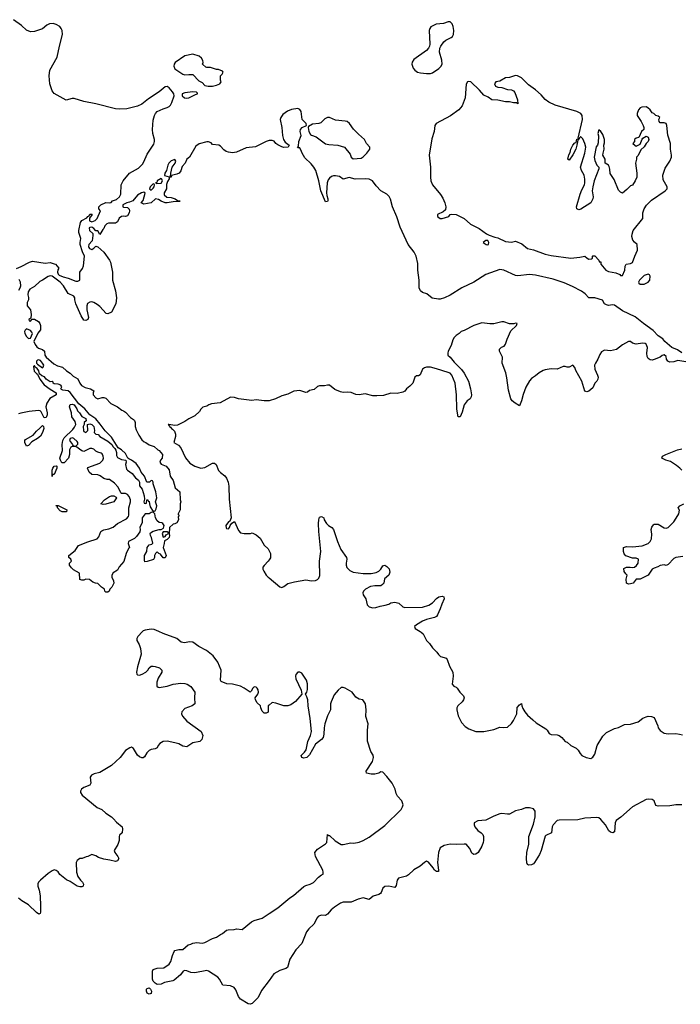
# Model space of a CAD drawing. Header units: inches. Extents: x 2528705 to 2676837, y 911742 to 1023252.
# Tile 46 of 143: x 2567481 to 2574154, y 946237 to 956179. Entities that reach past the tile are written whole.
import ezdxf

# ---------------------------------------------------------------- set-up
doc = ezdxf.new("R2010")
doc.units = ezdxf.units.IN
doc.header["$MEASUREMENT"] = 0
for name, color, linetype in [('C5964', 7, 'Continuous'), ('C5965', 7, 'Continuous'), ('C5974', 7, 'Continuous'), ('C5975', 7, 'Continuous')]:
    doc.layers.add(name, color=color, linetype=linetype)

msp = doc.modelspace()

# ---------------------------------------------------------------- linework, layer by layer
at = {"layer": 'C5964', "color": 5, "elevation": 40}
for points in [[(2568723.3, 950000), (2568675.6, 949950), (2568664.5, 949930), (2568664.9, 949910), (2568688.4, 949868.4), (2568702.7, 949830), (2568708.8, 949771.2), (2568670, 949645.2), (2568660.7, 949590), (2568663.7, 949570), (2568670, 949562.4), (2568690, 949561.1), (2568719.3, 949570), (2568755.6, 949590), (2568775.1, 949610), (2568790, 949634), (2568809.6, 949650.4), (2568830, 949652.7), (2568850, 949648.4), (2568893.4, 949633.4), (2568916.3, 949610), (2568915.5, 949590), (2568881.3, 949530), (2568867, 949490), (2568867.7, 949450), (2568879.8, 949439.8), (2568890, 949436.3), (2568910, 949438.4), (2568969.7, 949450.3), (2569030, 949470.4), (2569110, 949479.1), (2569150, 949477.3), (2569172, 949470), (2569210, 949444.7), (2569250.7, 949390), (2569247.3, 949330), (2569250.5, 949269.5), (2569222, 949250), (2569150, 949225.2), (2569118.8, 949190), (2569114.8, 949170), (2569124.7, 949144.7), (2569170, 949097.3), (2569316, 948990), (2569331, 948950), (2569321, 948910), (2569302, 948890), (2569230, 948876), (2569170, 948837.2), (2569130, 948843.7), (2569088.1, 948868.1), (2569050, 948878.7), (2568970, 948893.6), (2568930, 948889.6), (2568898, 948870), (2568881.6, 948850), (2568870, 948825.2), (2568850, 948815.1), (2568810, 948809.6), (2568790, 948799.5), (2568764.9, 948775.1), (2568742.8, 948737.2), (2568730, 948726), (2568715.9, 948724.1), (2568690, 948735.1), (2568670, 948752.3), (2568630, 948820.9), (2568610, 948831.8), (2568592.8, 948827.2), (2568550, 948799), (2568497.3, 948730), (2568410.2, 948649.8), (2568290, 948577), (2568234.6, 948565.4), (2568206.8, 948550), (2568194, 948530), (2568201, 948470), (2568191.3, 948450), (2568130, 948425.2), (2568106.8, 948410), (2568096, 948390), (2568096.9, 948376.9), (2568111.3, 948350), (2568263.4, 948223.4), (2568310, 948204), (2568350, 948166.8), (2568408.4, 948128.4), (2568430.4, 948110.4), (2568457.5, 948077.5), (2568516, 948030), (2568521, 948010), (2568516, 947970), (2568490, 947946), (2568484.7, 947930), (2568484.7, 947890), (2568471.3, 947850), (2568436, 947790), (2568441, 947770), (2568472, 947730), (2568482, 947710), (2568470, 947686), (2568450, 947678), (2568392.9, 947692.9), (2568330, 947701.2), (2568278, 947718), (2568250, 947735.3), (2568210, 947748), (2568170, 947728), (2568152.7, 947727.3), (2568111.1, 947708.9), (2568090, 947708), (2568062, 947690), (2568051.6, 947668.4), (2568054, 947570), (2568070, 947526), (2568094.8, 947490), (2568116, 947470), (2568126, 947450), (2568122, 947430), (2568110, 947424), (2568090, 947422.7), (2568062, 947430), (2567990, 947478.4), (2567954.2, 947494.2), (2567887.8, 947547.8), (2567870, 947574), (2567850, 947589), (2567830, 947593.2), (2567810, 947585.2), (2567770, 947558), (2567692.4, 947490), (2567670.4, 947470), (2567665.1, 947454.9), (2567666, 947430), (2567678.5, 947390), (2567687.3, 947332.7), (2567691.9, 947228.1), (2567692.5, 947167.5), (2567686.8, 947153.2), (2567673.4, 947146.6), (2567650, 947162.7), (2567570, 947242.9), (2567502.7, 947282.7), (2567470, 947309.2)], [(2570000, 949258.3), (2569990.8, 949250), (2569992.3, 949187.7), (2569970, 949175.1), (2569950, 949177), (2569930, 949195.3), (2569917.2, 949230), (2569915.3, 949250), (2569880.1, 949280.1), (2569863.7, 949310), (2569861.2, 949330), (2569886, 949370), (2569893.3, 949390), (2569891.7, 949411.7), (2569881.2, 949430), (2569870, 949439.3), (2569850, 949442.7), (2569834.8, 949430), (2569820.7, 949399.3), (2569810, 949389.2), (2569749, 949430), (2569710, 949449.2), (2569630, 949469.2), (2569572.9, 949472.9), (2569516.4, 949496.4), (2569508, 949510), (2569517.2, 949610), (2569482.6, 949690), (2569435.5, 949755.5), (2569368.6, 949808.6), (2569290, 949851.1), (2569230, 949894.8), (2569197.6, 949897.6), (2569147.3, 949887.3), (2569112.1, 949892.1), (2569070, 949931.6), (2568930, 949980.7), (2568887.6, 950000)], [(2570000, 946477.3), (2569923.8, 946376.2), (2569890, 946305.1), (2569830, 946245.1), (2569810, 946237), (2569790, 946242.4), (2569710, 946289.8), (2569690, 946314.5), (2569663.7, 946383.7), (2569646.3, 946406.3), (2569610, 946423.9), (2569531.6, 946431.6), (2569499.6, 946490), (2569482, 946510), (2569390, 946572.3), (2569370, 946578), (2569250, 946556.2), (2569210, 946559.5), (2569170, 946575.1), (2569150, 946578), (2569131.3, 946570), (2569106.4, 946533.6), (2569040.7, 946479.3), (2569027.1, 946472.9), (2568944, 946456), (2568910, 946442), (2568870, 946438), (2568849.1, 946449.1), (2568829, 946469), (2568822, 946490), (2568822, 946570), (2568828.7, 946590), (2568870, 946602), (2568936.4, 946603.6), (2568990, 946641), (2569009.2, 946670), (2569025.2, 946730), (2569041.2, 946770), (2569050, 946781), (2569090, 946791), (2569130, 946792), (2569184.1, 946835.9), (2569210, 946842.8), (2569230, 946854), (2569270, 946860.7), (2569325.6, 946854.4), (2569350, 946860.7), (2569430, 946900.7), (2569470, 946914.8), (2569510, 946942.8), (2569529.4, 946950.6), (2569570, 946984.7), (2569586, 946990), (2569648.4, 946991.6), (2569670, 946998), (2569730, 946992), (2569822, 947070), (2569850, 947084), (2569930, 947107.3), (2570000, 947152.5)]]:
    msp.add_lwpolyline(points, dxfattribs=at)
msp.add_lwpolyline([(2568790, 946338), (2568770, 946348), (2568762, 946370), (2568762, 946390), (2568770, 946398), (2568790, 946402), (2568802, 946390), (2568812, 946370), (2568810, 946346)], close=True, dxfattribs=at)
at = {"layer": 'C5965', "color": 5}
for points, elevation in [([(2567450, 953666), (2567495.1, 953684.9), (2567579, 953730), (2567610, 953739.3), (2567739.8, 953719.8), (2567790, 953726), (2567830, 953714.8), (2567842, 953710), (2567878, 953670), (2567866.8, 953653.2), (2567862, 953630), (2567870.5, 953610), (2567880.5, 953600.5), (2567921.8, 953581.8), (2567970.2, 953570.2), (2568050, 953539.3), (2568070, 953537.3), (2568089, 953550), (2568089.4, 953630), (2568114, 953666), (2568125.8, 953694.2), (2568135.3, 953790), (2568114.6, 953834.6), (2568093, 953910), (2568091.3, 953930), (2568098.3, 953970), (2568078, 954030), (2568078.2, 954050), (2568094.8, 954130), (2568110, 954151.1), (2568160.7, 954179.3), (2568170, 954192.7), (2568182, 954198), (2568190, 954215.5), (2568210, 954216), (2568213.4, 954210), (2568186.8, 954173.2), (2568186.6, 954146.6), (2568210, 954136.3), (2568244, 954150), (2568262.7, 954170), (2568298, 954250), (2568282, 954270), (2568279, 954290), (2568299.3, 954310), (2568350, 954333.8), (2568389.5, 954330.5), (2568406, 954334), (2568419, 954350), (2568458, 954362), (2568489.7, 954390.3), (2568502.5, 954417.5), (2568506.2, 954510), (2568527.1, 954550), (2568591.5, 954630), (2568680, 954680), (2568720.2, 954719.8), (2568735.8, 954744.2), (2568770, 954821.1), (2568836.8, 954923.2), (2568843.8, 954950), (2568842.5, 954970), (2568825, 955030), (2568823.7, 955070), (2568830, 955164.7), (2568843.7, 955210), (2568852.3, 955230), (2568870, 955252.9), (2568930, 955279.5), (2568970, 955290.4), (2568990, 955300.5), (2569005.3, 955314.7), (2569019.1, 955340.9), (2569041.2, 955410), (2569039, 955430), (2569026, 955450), (2568990, 955491.5), (2568970, 955504.2), (2568950, 955501.3), (2568890.2, 955449.8), (2568780.7, 955379.3), (2568713.9, 955326.1), (2568670, 955304.1), (2568562, 955278), (2568490, 955274.4), (2568450, 955278.2), (2568250, 955328.3), (2568130, 955352.5), (2568030, 955381.2), (2568010, 955382.2), (2567950, 955364.7), (2567830, 955434.5), (2567810, 955459.3), (2567784.8, 955530), (2567778.3, 955610), (2567785.1, 955670), (2567860, 955800), (2567882.2, 955910), (2567913.3, 956030), (2567911.1, 956068.9), (2567901.4, 956090), (2567885.7, 956110), (2567851.1, 956131.1), (2567819, 956139), (2567783.5, 956136.5), (2567755.4, 956124.6), (2567710, 956086.3), (2567630, 956058.8), (2567590, 956055.1), (2567550, 956073.8), (2567499.5, 956119.5), (2567418.5, 956178.5)], 20), ([(2570000, 954957.2), (2569970, 954949.6), (2569864.5, 954895.5), (2569770, 954885.4), (2569670, 954840.6), (2569630, 954834.8), (2569590, 954839.3), (2569567.5, 954847.5), (2569543.9, 954863.9), (2569510, 954902.4), (2569492.9, 954912.9), (2569430, 954918), (2569414.6, 954934.6), (2569390, 954944.7), (2569370, 954944.8), (2569294.2, 954925.8), (2569259.4, 954900.6), (2569195.6, 954790), (2569170.2, 954769.8), (2569151.5, 954730), (2569124, 954696), (2569110, 954653.2), (2569092.4, 954630), (2569070, 954619.3), (2569014, 954606), (2569012, 954590), (2568991.3, 954588.7), (2568991.3, 954571.3), (2568974.7, 954545.3), (2568965.5, 954514.5), (2568965.5, 954470), (2568939.3, 954430), (2568940.5, 954410), (2568966.7, 954386.7), (2569010, 954381.7), (2569050.8, 954370), (2569074.4, 954354.4), (2569102, 954350), (2569096.9, 954343.1), (2569030, 954341.1), (2568970, 954329), (2568950, 954329.8), (2568910, 954345.8), (2568883.5, 954363.5), (2568851.8, 954368.2), (2568808.2, 954330), (2568734.8, 954314.8), (2568709, 954330), (2568730, 954351.3), (2568748.4, 954428.4), (2568735.5, 954435.5), (2568710, 954432), (2568670, 954405.2), (2568624.7, 954350), (2568590, 954335.1), (2568562, 954330), (2568524.7, 954310), (2568522, 954290), (2568530, 954284.7), (2568570, 954282.8), (2568585.8, 954265.8), (2568590.2, 954250.2), (2568587, 954230), (2568570, 954196.9), (2568550, 954192), (2568530, 954196), (2568508.2, 954191.8), (2568485.3, 954174.7), (2568470, 954139), (2568450, 954124.2), (2568376.9, 954123.1), (2568362, 954118), (2568342, 954098), (2568330.6, 954070), (2568319.8, 954060.2), (2568290, 954008), (2568270, 954046), (2568250, 954046), (2568229, 954070), (2568210, 954082.7), (2568190, 954081.2), (2568184.7, 954075.3), (2568186, 954050), (2568218.8, 954018.8), (2568221, 954001), (2568213.4, 953946.6), (2568178.8, 953910), (2568174.8, 953890), (2568179.8, 953879.8), (2568188, 953868), (2568210, 953859.1), (2568229, 953870), (2568249.2, 953890.8), (2568270, 953884.9), (2568330.4, 953830), (2568390, 953750.4), (2568398.9, 953730), (2568418.7, 953630), (2568417.6, 953550), (2568450, 953441), (2568459.7, 953370), (2568451.7, 953310), (2568410, 953225.1), (2568370, 953208), (2568353.2, 953213.2), (2568290, 953282), (2568263.1, 953303.1), (2568230, 953322), (2568210, 953328.7), (2568190, 953328), (2568166.4, 953313.6), (2568161, 953290), (2568161, 953250), (2568174.8, 953170), (2568170.8, 953150), (2568150, 953142.7), (2568130, 953145.2), (2568102.7, 953190), (2568049, 953310), (2568038, 953350), (2568038, 953370), (2568028.4, 953388.4), (2567970, 953415.3), (2567922.7, 953490), (2567889.7, 953529.7), (2567809.6, 953589.6), (2567790, 953591.8), (2567770, 953586.6), (2567710, 953548.4), (2567683.4, 953536.6), (2567630, 953483), (2567583.2, 953456.8), (2567567.7, 953430), (2567562, 953402), (2567570, 953372), (2567570.3, 953350), (2567557.6, 953322.4), (2567557.1, 953290), (2567590, 953250.6), (2567597.5, 953202.5), (2567594, 953166), (2567574, 953150), (2567578, 953138), (2567590, 953134), (2567606, 953154), (2567630, 953153.4), (2567670, 953130.3), (2567684.9, 953110), (2567692.1, 953090), (2567690, 953046.6), (2567665.3, 953014.7), (2567624.7, 952930), (2567637.3, 952897.3), (2567654, 952874), (2567670, 952861), (2567710.8, 952850), (2567730.6, 952830), (2567736.3, 952790), (2567747.3, 952770), (2567824.8, 952704.8), (2567863.9, 952683.9), (2567913.4, 952670), (2567954.6, 952634.6), (2567991.8, 952610), (2568020.7, 952580.7), (2568070, 952551.6), (2568088.2, 952508.2), (2568105.6, 952485.6), (2568144.3, 952464.3), (2568196, 952450), (2568230.8, 952430), (2568224.7, 952410), (2568224.7, 952390), (2568250, 952362), (2568270, 952352), (2568316, 952364), (2568330, 952364.9), (2568350, 952357), (2568402.4, 952302.4), (2568467.7, 952270), (2568514.4, 952234.4), (2568530, 952230.4), (2568550, 952217.1), (2568601.3, 952161.3), (2568630, 952142.8), (2568640.7, 952130), (2568646.8, 952110), (2568647.7, 952070), (2568657.3, 952037.3), (2568683.4, 951983.4), (2568716.3, 951936.3), (2568737.3, 951917.3), (2568754.8, 951910), (2568790, 951884.7), (2568838.8, 951870), (2568875.2, 951835.2), (2568890, 951827.3), (2568924, 951790), (2568918.8, 951750), (2568904.7, 951730), (2568898, 951710), (2568911.1, 951691.1), (2568962, 951670), (2568990, 951632), (2569000.7, 951570), (2569030, 951524.7), (2569052.8, 951452.8), (2569098, 951410), (2569102, 951330), (2569110.5, 951310), (2569102, 951290), (2569102, 951230), (2569082, 951190), (2569082, 951182), (2569092, 951170), (2569082, 951158), (2569084.7, 951130), (2569070, 951098), (2569050, 951088), (2569030, 951086), (2568994, 951050), (2568991.3, 950988.7), (2568994.8, 950970), (2568990.4, 950950), (2568970, 950929), (2568943.6, 950916.4), (2568942, 950890), (2568931.3, 950850), (2568962, 950770), (2568950, 950746), (2568930, 950746), (2568902, 950782), (2568886, 950790), (2568870, 950806), (2568851.6, 950788.4), (2568842, 950770), (2568842, 950750), (2568832.7, 950727.3), (2568767.3, 950707.3), (2568746, 950706), (2568742, 950722), (2568742.7, 950770), (2568765.2, 950810), (2568769.3, 950850.7), (2568790, 950876), (2568816.4, 950883.6), (2568827.3, 950892.7), (2568813.2, 950950), (2568802.7, 950970), (2568799, 950990), (2568802, 950998), (2568830, 951014.8), (2568888.9, 951031.1), (2568910, 951032), (2568935.3, 951044.7), (2568942, 951070), (2568928, 951090), (2568917.2, 951097.2), (2568890, 951102), (2568870, 951119), (2568853.2, 951150), (2568848, 951188), (2568830, 951206), (2568810, 951202), (2568790, 951189), (2568750, 951188), (2568718, 951150), (2568719.8, 951100.2), (2568696, 951050), (2568698.8, 951030), (2568693.2, 951006.8), (2568659.9, 950960.1), (2568639.9, 950940.1), (2568582, 950910), (2568578, 950890), (2568591.3, 950850), (2568581, 950839), (2568556, 950790), (2568533, 950707), (2568487.3, 950652.7), (2568470, 950622), (2568427.1, 950592.9), (2568411.3, 950570), (2568411.3, 950550), (2568430, 950514), (2568430.7, 950490), (2568410.3, 950449.7), (2568390.7, 950430), (2568384.7, 950410), (2568370, 950399), (2568350, 950398), (2568342, 950410), (2568338, 950430), (2568308, 950450), (2568270, 950486), (2568248.4, 950488.4), (2568220.4, 950500.4), (2568187.3, 950527.3), (2568150, 950528), (2568130, 950518), (2568110, 950518), (2568087.3, 950527.3), (2568086, 950590), (2568023.1, 950623.1), (2568003.1, 950643.1), (2567986, 950670), (2567986, 950690), (2568006, 950710), (2567998, 950730), (2567978, 950750), (2567978, 950770), (2568040.2, 950819.8), (2568075.3, 950870), (2568170, 950908.2), (2568263.1, 950936.9), (2568282.3, 950957.7), (2568302.4, 951010), (2568310, 951018.4), (2568330, 951028), (2568382, 951038), (2568425.1, 951054.9), (2568470, 951090.2), (2568560.7, 951139.3), (2568579.1, 951160.9), (2568585.1, 951174.9), (2568584.4, 951250), (2568599.5, 951310), (2568599.5, 951330), (2568585.4, 951365.4), (2568570, 951386), (2568550, 951396), (2568510, 951395.3), (2568502, 951402), (2568477.6, 951457.6), (2568438, 951498), (2568390, 951535.3), (2568364.7, 951535.3), (2568330, 951546), (2568294.6, 951574.6), (2568270, 951584), (2568210, 951587.1), (2568181.6, 951610), (2568166, 951650), (2568170, 951658), (2568290, 951702), (2568322, 951730), (2568327.6, 951750), (2568325.1, 951770), (2568313.4, 951793.4), (2568303.3, 951803.3), (2568270, 951812.7), (2568250, 951822.7), (2568230, 951842.7), (2568210, 951849.6), (2568190, 951849.6), (2568130, 951819.3), (2568110, 951823.7), (2568050, 951869), (2568010, 951868.7), (2567998, 951862), (2567984.5, 951835.5), (2567985.5, 951790), (2567974.4, 951750), (2567930, 951704.5), (2567905.4, 951705.4), (2567892.3, 951730), (2567887.8, 951750), (2567914.5, 951830), (2567909.7, 951889.7), (2567917, 951930), (2567930, 951955.5), (2568017.7, 952042.3), (2568035.9, 952064.1), (2568049.4, 952090), (2568041.2, 952121.2), (2568009.5, 952170), (2568005.2, 952210), (2567986, 952270), (2567990, 952292), (2568010, 952296), (2568032, 952290), (2568058, 952250), (2568064.7, 952230), (2568084.7, 952210), (2568110, 952172), (2568150.9, 952150.9), (2568152, 952128), (2568134, 952110), (2568134, 952090), (2568122, 952070), (2568124.7, 952030), (2568130, 952022), (2568150, 952012), (2568168, 952030), (2568167.3, 952092.7), (2568190, 952098), (2568210, 952091), (2568230.8, 952070), (2568238, 952030), (2568234, 952010), (2568250, 951994), (2568274, 951990), (2568292, 951970), (2568370, 951924), (2568411.3, 951890), (2568424.5, 951864.5), (2568442, 951850), (2568451.6, 951831.6), (2568458, 951810), (2568458.8, 951778.8), (2568470, 951758), (2568510, 951738), (2568554, 951730), (2568558, 951710), (2568551, 951689), (2568561.6, 951641.6), (2568570.5, 951630.5), (2568617.1, 951597.1), (2568650, 951551.3), (2568682, 951530), (2568692, 951510), (2568692.7, 951472.7), (2568719.6, 951439.6), (2568738, 951370), (2568742, 951338), (2568734, 951310), (2568738, 951298), (2568750, 951294), (2568762, 951298), (2568766, 951330), (2568774, 951330), (2568778, 951318), (2568790, 951314), (2568791, 951290), (2568799.8, 951259.8), (2568830, 951212), (2568850, 951218), (2568860.2, 951239.8), (2568866, 951270), (2568853.2, 951310), (2568865.2, 951350), (2568858, 951410), (2568828, 951492), (2568828, 951508), (2568822, 951522), (2568810, 951526), (2568791.1, 951508.9), (2568766, 951510), (2568741.2, 951570), (2568709.4, 951609.4), (2568692.7, 951650), (2568656.3, 951696.3), (2568612, 951732), (2568583.1, 951743.1), (2568572.7, 951752.7), (2568550, 951799.3), (2568510, 951837), (2568477.2, 951857.2), (2568410, 951963.7), (2568345.6, 952025.6), (2568295.6, 952095.6), (2568250, 952149.3), (2568189.3, 952189.3), (2568139.3, 952250), (2568078.6, 952298.6), (2567990, 952415.1), (2567970, 952432), (2567916.4, 952436.4), (2567903.1, 952443.1), (2567898, 952450), (2567908, 952470), (2567898, 952490), (2567870, 952498), (2567830, 952502), (2567818, 952510), (2567818, 952518), (2567810, 952526), (2567790, 952522), (2567749.2, 952549.2), (2567733.2, 952573.2), (2567704, 952584), (2567682, 952602), (2567674, 952634), (2567657.2, 952657.2), (2567638, 952670), (2567630, 952686), (2567622, 952678), (2567627.3, 952630), (2567650, 952604.7), (2567659.8, 952599.8), (2567684.7, 952550), (2567730, 952491.3), (2567788.5, 952448.5), (2567850.9, 952410.9), (2567851.3, 952390), (2567785.2, 952354.8), (2567754, 952306), (2567743.8, 952270), (2567759.5, 952210), (2567760.3, 952190), (2567750, 952160.9), (2567730, 952158), (2567698.5, 952218.5), (2567688, 952228), (2567670, 952232), (2567577.5, 952222.5), (2567493.8, 952206.2), (2567470, 952198.7)], 20), ([(2567471.9, 953448.1), (2567487.7, 953472.3), (2567491.2, 953491.2), (2567488.9, 953528.9), (2567474.6, 953554.6)], 20), ([(2570000, 952331.7), (2569994, 952330), (2569949.7, 952329.7), (2569870, 952339), (2569826.4, 952333.6), (2569690, 952349.3), (2569650, 952364), (2569611.6, 952368.4), (2569504.7, 952310), (2569419.8, 952300.2), (2569390.5, 952289.5), (2569370, 952275.3), (2569330, 952266), (2569310, 952246), (2569296.9, 952223.1), (2569250, 952178), (2569190, 952148.7), (2569150, 952122), (2569074.4, 952085.6), (2569050, 952081.2), (2568987.1, 952092.9), (2568982, 952090), (2568996, 952076), (2568994.8, 952070), (2569005.1, 952065.1), (2569013, 952050), (2569024.3, 952044.3), (2569043.5, 952023.5), (2569055.2, 951995.2), (2569055.1, 951970), (2569039.6, 951910), (2569083.9, 951883.9), (2569110, 951856.9), (2569155.7, 951755.7), (2569200.4, 951700.4), (2569250, 951670.3), (2569310, 951652), (2569350, 951657.7), (2569430, 951701.7), (2569450, 951700.3), (2569465.7, 951685.7), (2569490, 951627.2), (2569510, 951605.2), (2569551.9, 951571.9), (2569570.1, 951550.1), (2569587.2, 951510), (2569595, 951470), (2569595.9, 951335.9), (2569617.3, 951150), (2569603.5, 951116.5), (2569590, 951108), (2569564, 951070), (2569567.3, 951047.3), (2569570, 951042), (2569590, 951038), (2569602, 951050), (2569608.9, 951071.1), (2569624.7, 951095.3), (2569650, 951111.3), (2569690, 951022), (2569710, 950998), (2569750, 950992), (2569812, 950992), (2569830, 950996), (2569870, 950976), (2569910, 950944.7), (2569950, 950871.3), (2569990, 950836), (2570000, 950816.8)], 40), ([(2570000, 950723.4), (2569991.3, 950710), (2569950.9, 950669.1), (2569938, 950650), (2569938, 950630), (2569946, 950610), (2569970, 950571.3), (2569991, 950550), (2570000, 950542.5)], 40), ([(2568887.6, 950000), (2568841.2, 950021.2), (2568810, 950025.6), (2568750, 950016.2), (2568730, 950007), (2568723.3, 950000)], 40)]:
    msp.add_lwpolyline(points, dxfattribs=dict(at, elevation=elevation))
at = {"layer": 'C5965', "color": 5, "elevation": 20}
for points in [[(2569230, 955829.4), (2569150, 955812), (2569053.2, 955746.8), (2569040.7, 955730), (2569037.3, 955710), (2569050, 955682.8), (2569130, 955627.3), (2569150, 955620.7), (2569190, 955626.8), (2569230, 955624.7), (2569290, 955562), (2569323.6, 955543.6), (2569350, 955514), (2569386.4, 955506.4), (2569430, 955508.2), (2569470, 955516.3), (2569502, 955530), (2569518, 955550), (2569509.1, 955569.1), (2569509, 955610), (2569528, 955630), (2569538, 955650), (2569530, 955658), (2569490, 955675.3), (2569470, 955675.3), (2569410, 955695.3), (2569370, 955695.3), (2569360.2, 955700.2), (2569330, 955726), (2569328, 955730), (2569335.3, 955744.7), (2569330, 955766), (2569319, 955790), (2569294, 955810)], [(2569228.9, 955448.9), (2569150, 955439.3), (2569122, 955430), (2569122, 955410), (2569144.7, 955390), (2569170, 955386), (2569190, 955388.4), (2569256, 955424), (2569278, 955430), (2569278, 955438), (2569267.3, 955447.3)], [(2569050, 954768), (2569010, 954751.8), (2568989, 954731), (2568978, 954710), (2568963, 954657), (2568946, 954630), (2568944.7, 954604.7), (2568990, 954592), (2569006, 954594), (2569008.7, 954630), (2569022.7, 954690), (2569053.2, 954730), (2569057.2, 954750)], [(2568830, 954522), (2568800.7, 954490), (2568791.3, 954470), (2568810, 954458.8), (2568830, 954476), (2568838, 954490), (2568842, 954510), (2568839, 954519)], [(2568910, 954575.3), (2568871.3, 954550), (2568865.4, 954534.6), (2568854, 954530), (2568866, 954526), (2568910, 954527.7), (2568924, 954550), (2568918, 954570)], [(2567550, 953058), (2567536, 953044), (2567531, 953030), (2567534.8, 953010), (2567550, 952981), (2567570, 952958), (2567590, 952962), (2567609, 953010), (2567604.7, 953024.7), (2567590, 953042)], [(2567670, 952744), (2567659.6, 952740.4), (2567651.3, 952730), (2567652, 952710), (2567659.6, 952699.6), (2567710, 952662), (2567718, 952670), (2567724, 952690), (2567712.7, 952710), (2567690, 952736)], [(2567550, 951874), (2567534.5, 951910), (2567532.7, 951930), (2567540.5, 951939.5), (2567616.2, 951983.8), (2567650, 952024.9), (2567685.8, 952054.2), (2567710, 952081), (2567721, 952070), (2567724, 952050), (2567711.8, 952010), (2567690, 951975.1), (2567662, 951950), (2567604.6, 951915.4), (2567570, 951879.3)], [(2568015.5, 951955.5), (2567992, 951950), (2567984.7, 951930), (2568014, 951890), (2568018, 951878), (2568050, 951874), (2568067.3, 951892.7), (2568068, 951910), (2568060.4, 951920.4), (2568028, 951950)], [(2567810, 951566), (2567809.7, 951629.7), (2567815.1, 951650), (2567830, 951670.4), (2567850, 951674), (2567854.8, 951670), (2567858, 951650), (2567830, 951588), (2567814, 951586)], [(2568324.1, 951284.1), (2568302, 951290), (2568339.3, 951330), (2568390, 951362.8), (2568410, 951370.6), (2568430.7, 951370.7), (2568456.9, 951356.9), (2568458, 951350), (2568430.8, 951310), (2568350, 951287.6)], [(2567950, 951209.7), (2567910, 951209.8), (2567890, 951219.6), (2567864.5, 951250), (2567863.1, 951263.1), (2567849.8, 951269.8), (2567850, 951274), (2567870, 951274), (2567958, 951230), (2567954, 951210)], [(2568970, 951006), (2568930, 951006), (2568922, 950990), (2568930, 950954), (2568950, 950962), (2568962, 950978), (2568986, 950990), (2568982, 951002)]]:
    msp.add_lwpolyline(points, close=True, dxfattribs=at)
at = {"layer": 'C5974', "color": 5, "elevation": 40}
for points in [[(2571527.1, 950000), (2571535.2, 949995.2), (2571556.7, 949976.7), (2571590, 949910.5), (2571619.5, 949879.5), (2571650, 949836.3), (2571693.7, 949793.7), (2571710, 949767.3), (2571730.4, 949750.4), (2571770, 949740.3), (2571790, 949730.4), (2571798.4, 949718.4), (2571822.4, 949650), (2571856.9, 949590), (2571860.2, 949550), (2571848.5, 949468.5), (2571866, 949450), (2571890, 949439.1), (2571899.1, 949430), (2571927.7, 949387.7), (2571963.8, 949350), (2571970.3, 949330.3), (2571963.7, 949310), (2571950.3, 949290), (2571908.2, 949250), (2571898, 949230), (2571898, 949210), (2571910.4, 949150), (2571942.5, 949082.5), (2571982.3, 949042.3), (2572018.4, 949018.4), (2572090, 948990.7), (2572170, 948990.8), (2572270, 949010.8), (2572330, 949036.3), (2572370, 949030.8), (2572410, 949036), (2572450, 949070.8), (2572470, 949102.8), (2572504.2, 949170), (2572507.2, 949232.8), (2572530, 949262), (2572550, 949274), (2572554, 949250), (2572564.7, 949224.7), (2572583.8, 949190), (2572610, 949156.3), (2572666, 949110), (2572697.5, 949077.5), (2572797.5, 949017.5), (2572810, 949006), (2572830.5, 948970.5), (2572850, 948962), (2572910, 948958.8), (2572932, 948950), (2572958, 948930), (2572990, 948892), (2573010, 948884.7), (2573050, 948851.3), (2573102, 948822), (2573122.8, 948802.8), (2573141, 948770), (2573158, 948750), (2573202, 948730), (2573250, 948719.1), (2573270, 948730.8), (2573290, 948762.8), (2573315.1, 948850), (2573370, 948944.9), (2573410, 948980.7), (2573490, 949020.7), (2573530, 949030.7), (2573590, 949062.8), (2573650, 949066.8), (2573728, 949090), (2573775.5, 949124.5), (2573810, 949141), (2573830, 949144.7), (2573863.6, 949143.6), (2573890, 949134), (2573926.8, 949050), (2573930.8, 949030), (2573950, 949002.8), (2573990, 948974.8), (2574030, 948967.3), (2574110, 948970.7), (2574144.5, 948964.5), (2574176.8, 948956.8)], [(2570000, 947152.5), (2570089.2, 947210), (2570209.6, 947310.4), (2570245.4, 947334.6), (2570350, 947426.8), (2570370, 947437.3), (2570415.3, 947450), (2570450, 947468), (2570500.1, 947519.9), (2570530, 947544.7), (2570546, 947550), (2570548, 947570), (2570542, 947590), (2570469.3, 947730), (2570464, 947770), (2570490, 947804.7), (2570570, 947856), (2570584, 947870), (2570589.4, 947950.6), (2570601.1, 947941.1), (2570610, 947940.5), (2570667.1, 947887.1), (2570730, 947850.6), (2570749.3, 947850.7), (2570826.4, 947866.4), (2570856.5, 947863.5), (2570910, 947874.8), (2570950, 947891), (2571010, 947926), (2571170, 948044), (2571335.3, 948204.7), (2571349.3, 948230), (2571354, 948250), (2571340.9, 948290), (2571299.1, 948339.1), (2571284, 948364), (2571273.3, 948410), (2571243.5, 948470), (2571190, 948538.7), (2571150, 948579.5), (2571130, 948583.7), (2571108.7, 948571.3), (2571070, 948562), (2571030, 948560.7), (2570984, 948570), (2570981.2, 948590), (2571046.3, 948690), (2571056.3, 948730), (2571052.8, 948752.8), (2571029.5, 948790), (2570995.1, 948895.1), (2570993.4, 949006.6), (2571001.6, 949070), (2570978, 949142), (2570982.7, 949210), (2570975.1, 949270), (2570948.7, 949310), (2570910, 949319.5), (2570876.9, 949336.9), (2570838, 949390), (2570768.7, 949430), (2570750, 949437), (2570730, 949436), (2570698, 949410), (2570659.1, 949360.9), (2570626.7, 949290), (2570622, 949270), (2570620.3, 949210), (2570591.8, 949150), (2570564.4, 949070), (2570556.1, 949030), (2570554.3, 948965.7), (2570547, 948930), (2570530, 948909.6), (2570470, 948865.1), (2570410, 948756), (2570381, 948730), (2570350, 948720.9), (2570329.7, 948729.7), (2570326, 948750), (2570357.8, 948782.2), (2570374.2, 948805.8), (2570391.1, 948890), (2570419.8, 948950), (2570427.3, 948990), (2570416.9, 949123.1), (2570396.3, 949250), (2570391.8, 949311.8), (2570382.7, 949342.7), (2570368, 949370), (2570382, 949390), (2570390, 949414), (2570388.9, 949471.1), (2570377.2, 949510), (2570330, 949581.2), (2570310, 949589.3), (2570290, 949589.3), (2570270, 949568), (2570266.4, 949550), (2570270, 949524.7), (2570326, 949410), (2570332, 949370), (2570266.6, 949293.4), (2570219.9, 949260.1), (2570190, 949249.5), (2570149.6, 949249.6), (2570070, 949278), (2570030, 949285.2), (2570000, 949258.3)], [(2574170, 948252), (2574110, 948249.7), (2574050, 948239.8), (2573930, 948237.4), (2573905.7, 948245.7), (2573891.5, 948290), (2573870, 948305.1), (2573830, 948309.7), (2573810, 948303.5), (2573670, 948230.7), (2573553.3, 948126.7), (2573505.8, 948094.2), (2573495.3, 948070), (2573490, 947978), (2573474, 947970), (2573450, 947976), (2573433.2, 947990), (2573396.9, 948050), (2573350, 948102.9), (2573330, 948118.4), (2573310, 948123.6), (2573190, 948117.7), (2573119, 948101), (2572930, 948097.4), (2572910, 948091.6), (2572868.4, 948050), (2572861.3, 948030), (2572853.4, 947970), (2572797.1, 947942.9), (2572790, 947934), (2572750.4, 947790), (2572732.7, 947750), (2572682, 947670), (2572670, 947656), (2572650, 947643.7), (2572623.2, 947643.2), (2572609.3, 947649.3), (2572604.1, 947664.1), (2572600.5, 947710), (2572605.4, 947770), (2572625.3, 947854.7), (2572623.9, 947930), (2572670, 948056.3), (2572688, 948130), (2572687.9, 948187.9), (2572669.8, 948209.8), (2572630, 948222.4), (2572590, 948219.5), (2572550, 948204), (2572489.5, 948190.5), (2572430, 948158), (2572410, 948155.3), (2572350, 948163.1), (2572330, 948161.2), (2572270, 948137.6), (2572190, 948095.8), (2572110, 948089.3), (2572071.3, 948070), (2572071, 948050), (2572078.8, 948030), (2572110, 947991), (2572141, 947970), (2572158.8, 947950), (2572166.8, 947930), (2572166.8, 947890), (2572164, 947870), (2572150, 947835.3), (2572110.7, 947770), (2572090, 947753.2), (2572070, 947749.3), (2572050, 947762), (2572029, 947810), (2571990, 947852.7), (2571970, 947855.1), (2571890, 947849.2), (2571830, 947854), (2571770, 947839), (2571730, 947815.3), (2571710.4, 947769.6), (2571703.1, 947670), (2571712.7, 947590), (2571710, 947578), (2571690, 947577.2), (2571670, 947592.7), (2571656.3, 947616.3), (2571610, 947673.6), (2571590, 947681.6), (2571570, 947669.6), (2571527.8, 947632.2), (2571463.8, 947596.2), (2571410, 947542.7), (2571390, 947529.8), (2571307.7, 947510), (2571294, 947490), (2571283.1, 947436.9), (2571270, 947416), (2571210, 947428.2), (2571170, 947426), (2571148.4, 947410), (2571132.9, 947367.1), (2571124.4, 947355.6), (2571110, 947347.3), (2571050.3, 947329.7), (2571010, 947294), (2570950, 947313.7), (2570900, 947300), (2570830, 947267.6), (2570750, 947269), (2570722.5, 947257.5), (2570660.5, 947219.5), (2570627.6, 947192.4), (2570590, 947146.9), (2570570, 947133.7), (2570530, 947135.6), (2570510, 947130.9), (2570497.8, 947122.2), (2570485.5, 947110), (2570453.9, 947046.1), (2570400.4, 946999.6), (2570377.8, 946970), (2570332.6, 946850), (2570271.8, 946788.2), (2570208.4, 946691.6), (2570184.9, 946610), (2570170, 946599.6), (2570110, 946578.8), (2570050, 946543.5), (2570000, 946477.3)]]:
    msp.add_lwpolyline(points, dxfattribs=at)
at = {"layer": 'C5975', "color": 5, "elevation": 20}
for points in [[(2571830, 956155.8), (2571810, 956155.7), (2571761.5, 956138.5), (2571687.1, 956132.9), (2571634.4, 956105.6), (2571623.2, 956090), (2571618.8, 956070), (2571623.9, 955930), (2571621.2, 955910), (2571611.7, 955890), (2571592.1, 955867.9), (2571462.5, 955777.5), (2571444.4, 955750), (2571443, 955730), (2571456.5, 955690), (2571472.4, 955670), (2571499.5, 955650), (2571530, 955640.4), (2571590, 955634.8), (2571630, 955635.8), (2571650, 955642.1), (2571715.4, 955684.6), (2571734.7, 955705.3), (2571747.1, 955730), (2571745.7, 955770), (2571723.4, 955850), (2571726.4, 955890), (2571733.7, 955910), (2571764.8, 955955.2), (2571787.4, 955972.6), (2571840.9, 955999.1), (2571851.5, 956008.5), (2571862.8, 956030), (2571867.8, 956070), (2571861.3, 956110), (2571850, 956136.8)], [(2572490, 955614.8), (2572430, 955596.2), (2572388, 955590), (2572330, 955559.2), (2572291.3, 955550), (2572276.3, 955530), (2572288.6, 955508.6), (2572310, 955496.3), (2572352.5, 955492.5), (2572410, 955474), (2572450, 955470.8), (2572470, 955461), (2572482.5, 955442.5), (2572511.3, 955370), (2572512, 955328), (2572498, 955338), (2572470, 955339), (2572430, 955349.2), (2572390, 955349.3), (2572310, 955365.2), (2572250, 955369), (2572214.8, 955394.8), (2572170, 955417.2), (2572127.3, 955467.3), (2572037, 955550), (2572010, 955554.3), (2572003.8, 955550), (2571990, 955528.7), (2571979.4, 955390), (2571951.1, 955308.9), (2571916.9, 955270), (2571832.5, 955207.5), (2571688.7, 955130), (2571674.6, 955110), (2571666.4, 955050), (2571644.2, 954975.8), (2571617.4, 954810), (2571631.6, 954690), (2571629.5, 954590), (2571633, 954550), (2571650.1, 954510), (2571733.3, 954413.3), (2571756.1, 954376.1), (2571776.8, 954330), (2571784.2, 954290), (2571781, 954259), (2571759.9, 954240.1), (2571700.5, 954210), (2571702.4, 954190), (2571730, 954170.4), (2571750, 954172.2), (2571815.3, 954190), (2571828.7, 954211.3), (2571844, 954216), (2571890, 954210.6), (2571970, 954170.6), (2572035.2, 954115.2), (2572121, 954070), (2572196.3, 954016.3), (2572223.5, 954003.5), (2572282, 953982), (2572310, 953977.3), (2572390, 953940.5), (2572450, 953933.4), (2572490, 953941), (2572554.2, 953914.2), (2572610, 953869), (2572670, 953854), (2572789.7, 953810.3), (2572850, 953796.9), (2573050, 953771.5), (2573140.9, 953779.1), (2573190, 953792), (2573214, 953770), (2573230, 953762), (2573256.4, 953763.6), (2573266, 953770), (2573266, 953790), (2573270, 953794), (2573290, 953794), (2573332, 953750), (2573334, 953734), (2573350, 953732), (2573352, 953710), (2573401, 953650), (2573430, 953637.3), (2573503.4, 953623.4), (2573544.7, 953604.7), (2573550, 953594), (2573570, 953594), (2573595.3, 953650), (2573598, 953690), (2573608, 953710), (2573650, 953717.3), (2573671.7, 953728.3), (2573694, 953790), (2573722.7, 953850), (2573717.2, 953910), (2573691.1, 953931.1), (2573674, 953954), (2573664.5, 953990), (2573666.3, 954013.7), (2573677.2, 954050), (2573774, 954170), (2573775.8, 954230), (2573789.6, 954270), (2573813.2, 954306.8), (2573863.7, 954356.3), (2574002.7, 954450), (2574022, 954470), (2574021.6, 954490), (2573982, 954562), (2573976.2, 954610), (2574001.3, 954678.7), (2574050, 954750.8), (2574064.2, 954790), (2574065.6, 954810), (2574056.2, 954870), (2574054.5, 954930), (2574029.1, 955010.9), (2574019.6, 955110), (2574010, 955129.2), (2573990, 955137), (2573950, 955138), (2573942, 955150), (2573938, 955170), (2573946, 955190), (2573930, 955206), (2573906, 955210), (2573886, 955230), (2573870, 955238), (2573848.4, 955268.4), (2573826, 955290), (2573810, 955298), (2573765.4, 955294.6), (2573750, 955288.7), (2573731.3, 955270), (2573718, 955230), (2573718, 955210), (2573758, 955150), (2573778, 955110), (2573784.7, 955090), (2573784.7, 955070), (2573762, 955050), (2573734, 954990), (2573710, 954982), (2573692, 954970), (2573691.6, 954948.4), (2573674, 954930), (2573694, 954910), (2573710, 954902), (2573750, 954922), (2573768, 954972), (2573776.4, 954983.6), (2573810, 955002), (2573830, 954994), (2573834.8, 954970), (2573830.8, 954950), (2573810.8, 954930), (2573790, 954895.3), (2573756.9, 954863.1), (2573730, 954808), (2573712, 954790), (2573712, 954770), (2573702.8, 954730), (2573714, 954630), (2573714, 954590), (2573698.8, 954550), (2573670.7, 954509.3), (2573650, 954502), (2573614.8, 954465.2), (2573570, 954428), (2573550, 954438), (2573530, 954458), (2573484.7, 954564.7), (2573446.3, 954626.3), (2573444, 954670), (2573436.5, 954696.5), (2573429.1, 954709.1), (2573395.3, 954730), (2573395.3, 954770), (2573373.2, 954810), (2573374, 954830), (2573385.2, 954870), (2573382, 954910), (2573390, 954934), (2573389.3, 954970), (2573370, 955018), (2573350, 955048), (2573330, 955066), (2573322.8, 955030), (2573327.5, 955007.5), (2573325.4, 954934.6), (2573318, 954910), (2573305.8, 954894.2), (2573283.8, 954790), (2573290, 954758), (2573310, 954711), (2573331.3, 954690), (2573331, 954671), (2573284.9, 954550), (2573270.6, 954490), (2573264.9, 954450), (2573273.4, 954390), (2573270.7, 954370), (2573250, 954329), (2573150, 954265.2), (2573130, 954259), (2573110, 954268), (2573106, 954290), (2573142, 954418), (2573159.1, 954460.9), (2573186, 954510), (2573189.5, 954530.5), (2573189.5, 954570), (2573182.7, 954610), (2573155.5, 954655.5), (2573147, 954690), (2573189.3, 954830), (2573199.5, 954890), (2573189.4, 954930), (2573170, 954975.3), (2573150, 954995.3), (2573144.7, 954995.3), (2573136, 954984), (2573130, 954968), (2573118, 954962), (2573110.6, 954910), (2573098, 954870), (2573070, 954815.3), (2573030, 954759), (2573019, 954770), (2573027.2, 954812.8), (2573041.5, 954838.5), (2573050, 954871.3), (2573067.6, 954910), (2573090, 954936), (2573102, 954938), (2573110, 954971.3), (2573126, 954974), (2573122, 954982), (2573165.3, 955170), (2573161.2, 955210), (2573148.5, 955230), (2573110, 955253.2), (2572890, 955316.5), (2572825.3, 955345.3), (2572790, 955371.6), (2572750, 955418.8), (2572691.7, 955471.7), (2572621.4, 955521.4), (2572549.7, 955590), (2572510, 955613.3)], [(2570610, 955191.5), (2570590, 955191.5), (2570564, 955176), (2570522.6, 955137.4), (2570502, 955130), (2570437.6, 955122.4), (2570399.6, 955100.4), (2570396, 955090), (2570402.8, 955050), (2570419.8, 955019.8), (2570430, 955011), (2570474.6, 954994.6), (2570570, 954926), (2570603.1, 954916.9), (2570694, 954910), (2570762, 954890), (2570819.9, 954819.9), (2570831.1, 954791.1), (2570850, 954772), (2570930, 954782), (2570950, 954794), (2570989.2, 954830), (2571019, 954870), (2571019, 954890), (2570985.2, 954930), (2570965.2, 954970), (2570902, 955022), (2570853, 955073), (2570813.2, 955130), (2570789.5, 955149.5), (2570770, 955155.1), (2570670, 955164.8)], [(2572210, 953948), (2572190, 953948), (2572162, 953930), (2572194, 953910), (2572210, 953906.8), (2572215.3, 953910), (2572219, 953930)], [(2573830, 953608.7), (2573790, 953597.2), (2573741, 953550), (2573731.3, 953530), (2573736.9, 953516.9), (2573747.5, 953507.5), (2573790, 953506.8), (2573828, 953530), (2573848, 953550), (2573848.7, 953590), (2573842, 953602)]]:
    msp.add_lwpolyline(points, close=True, dxfattribs=at)
at = {"layer": 'C5975', "color": 5}
for points, elevation in [([(2574170, 952814.4), (2574124.6, 952844.6), (2574067.4, 952870), (2573998.9, 952930), (2573976.6, 952956.6), (2573930, 952987.6), (2573880, 953040), (2573781.1, 953110), (2573697.2, 953177.2), (2573570, 953239.4), (2573490, 953295.1), (2573470, 953299.8), (2573430, 953294), (2573410, 953298.4), (2573389.6, 953310), (2573367.6, 953347.6), (2573290, 953369.8), (2573229.7, 953369.7), (2573191.7, 953411.7), (2573156.3, 953436.3), (2573065.5, 953485.5), (2572981.1, 953521.1), (2572870, 953557.4), (2572690, 953600.6), (2572630, 953606.1), (2572512.1, 953592.1), (2572490, 953595.1), (2572370, 953649.8), (2572330, 953657.7), (2572190, 953606.1), (2572070, 953529), (2571947.3, 953472.7), (2571830, 953397.2), (2571772.7, 953370), (2571730, 953355.8), (2571710, 953355.6), (2571647.6, 953367.6), (2571594, 953410), (2571550, 953423.7), (2571530, 953439.3), (2571516.3, 953470), (2571516.8, 953550), (2571503.7, 953650), (2571502.2, 953717.8), (2571485.2, 953790), (2571466.6, 953830), (2571406.4, 953910), (2571323.5, 954083.5), (2571290, 954187), (2571245.7, 954290), (2571226.5, 954366.5), (2571213.2, 954393.2), (2571190, 954417.4), (2571129.5, 954450), (2571081.6, 954501.6), (2571045.6, 954550), (2571010, 954568.5), (2570970, 954573.3), (2570870, 954567.1), (2570810, 954583.5), (2570750, 954569), (2570710, 954594.5), (2570670, 954602.4), (2570650, 954601.6), (2570630, 954594.5), (2570610, 954579.3), (2570598.7, 954561.3), (2570588, 954530), (2570580.4, 954430), (2570582.5, 954402.5), (2570594.8, 954370), (2570594.8, 954350), (2570590, 954342), (2570570, 954338), (2570524.7, 954450), (2570503.7, 954550), (2570474.2, 954654.2), (2570452, 954690), (2570423.8, 954723.8), (2570362.3, 954782.3), (2570333.2, 954830), (2570328.9, 954848.9), (2570310, 954886), (2570290, 954886), (2570286, 954890), (2570298, 954902), (2570302, 954950), (2570324, 955010), (2570314, 955050), (2570317.2, 955070), (2570335.3, 955090), (2570378, 955110), (2570374, 955130), (2570335.6, 955170), (2570325.1, 955250), (2570312.1, 955272.1), (2570290, 955280.4), (2570227.8, 955272.2), (2570186, 955254), (2570139.4, 955220.6), (2570117.6, 955190), (2570112.2, 955170), (2570128.8, 955090), (2570134.8, 955010), (2570147.3, 954967.3), (2570162.8, 954942.8), (2570202, 954910), (2570194, 954890), (2570150, 954889.3), (2570130, 954895.3), (2570090, 954914), (2570070, 954929), (2570051.4, 954951.4), (2570030, 954959.6), (2570010, 954959.7), (2570000, 954957.2)], 20), ([(2574210, 952725.3), (2574130, 952735.8), (2574090, 952722.9), (2574050, 952719.3), (2574027.8, 952730), (2574016.4, 952750), (2574010, 952779.3), (2573990, 952794.3), (2573970, 952789.5), (2573949.1, 952770.9), (2573890, 952746.6), (2573870, 952739.7), (2573850, 952742.6), (2573830, 952758.4), (2573818.3, 952778.3), (2573815.8, 952810), (2573822, 952870), (2573810, 952904), (2573798, 952910), (2573772.9, 952912.9), (2573710, 952902), (2573672.1, 952912.1), (2573650, 952928.7), (2573630, 952928.7), (2573570, 952895.3), (2573510, 952849), (2573450, 952834), (2573390, 952841.6), (2573356.5, 952823.5), (2573340.7, 952799.3), (2573322.6, 952750), (2573296, 952710), (2573288.7, 952690), (2573290.3, 952650), (2573319.3, 952590), (2573324, 952570), (2573321, 952550), (2573310.6, 952529.4), (2573290.7, 952509.3), (2573270, 952462), (2573230, 952429), (2573210, 952422), (2573190, 952429), (2573158, 952530), (2573098, 952638), (2573090, 952668), (2573070, 952688.7), (2573030, 952668.7), (2573010, 952668.7), (2572990, 952678), (2572970, 952678), (2572910, 952649.2), (2572850, 952652.7), (2572790, 952642.7), (2572770, 952637.2), (2572730, 952613.2), (2572690, 952581.2), (2572650, 952557.2), (2572630, 952533.2), (2572592.3, 952467.7), (2572566.4, 952393.6), (2572550, 952328.7), (2572530, 952279), (2572485.8, 952305.8), (2572457.2, 952330), (2572443.7, 952350), (2572418.9, 952438.9), (2572403.3, 952563.3), (2572391.8, 952611.8), (2572355.3, 952710), (2572358, 952770), (2572328, 952830), (2572329.3, 952850.7), (2572349.4, 952870.6), (2572376.5, 952883.5), (2572390, 952902), (2572405.6, 952954.4), (2572444, 953036), (2572498, 953090), (2572506, 953110), (2572490, 953115.3), (2572472, 953108), (2572430, 953108), (2572370, 953129), (2572350, 953129), (2572270, 953109), (2572230, 953109), (2572150, 953119), (2572070, 953089.2), (2571970, 953039), (2571942, 953030), (2571922, 953010), (2571890, 952988.7), (2571870.7, 952969.3), (2571855.3, 952944.7), (2571841, 952890), (2571811, 952830), (2571806, 952810), (2571806.8, 952790), (2571830, 952771), (2571870, 952720.4), (2571945.1, 952645.1), (2571971, 952611), (2572016, 952530), (2572036, 952450), (2572044.9, 952390), (2572040.7, 952370), (2572030, 952348.7), (2572002, 952330), (2571970, 952288.7), (2571950, 952215.3), (2571930, 952168.7), (2571910, 952168), (2571906.2, 952186.2), (2571898, 952250), (2571893, 952390), (2571881.1, 952510), (2571847.1, 952590), (2571830, 952608.3), (2571810, 952617.4), (2571690, 952654.7), (2571631, 952669), (2571590, 952669), (2571570, 952664), (2571550, 952648.7), (2571526.4, 952593.6), (2571510, 952582), (2571490, 952582), (2571472, 952570), (2571451.3, 952510), (2571421.4, 952478.6), (2571387.1, 952452.9), (2571370.7, 952429.3), (2571350, 952419), (2571295.3, 952404.7), (2571230, 952408.7), (2571156.3, 952383.7), (2571090, 952379), (2571050, 952381.2), (2570970, 952399.3), (2570910, 952389.3), (2570875.5, 952395.5), (2570830, 952412.7), (2570790, 952417), (2570750, 952414.5), (2570721, 952421), (2570664.1, 952444.1), (2570610, 952488.7), (2570590, 952488.7), (2570559.8, 952480.2), (2570510, 952482), (2570490, 952475.3), (2570454.4, 952445.6), (2570410, 952434), (2570390, 952419), (2570370, 952414), (2570310, 952434), (2570250, 952428), (2570190, 952398), (2570130, 952382), (2570064.7, 952350), (2570000, 952331.7)], 40), ([(2574169.5, 951630), (2574151.1, 951651.1), (2574117.1, 951677.1), (2574056.1, 951716.1), (2574008, 951730), (2573968.7, 951750), (2573975.3, 951770), (2574008.7, 951790), (2574126.2, 951833.8), (2574170, 951844.9)], 40), ([(2574181, 950759), (2574110, 950749), (2574090, 950737.2), (2574030, 950679), (2574010, 950669), (2573990, 950675.3), (2573950, 950669), (2573926, 950654), (2573890, 950640.9), (2573870, 950629), (2573830.6, 950569.4), (2573750, 950528.7), (2573710, 950528), (2573678, 950490), (2573650, 950481.2), (2573630, 950479), (2573609.2, 950489.2), (2573609, 950531), (2573618, 950570), (2573603.1, 950583.1), (2573588.4, 950608.4), (2573584, 950636), (2573610, 950651.3), (2573648.9, 950651.1), (2573670, 950646), (2573690, 950651.3), (2573712.9, 950667.1), (2573729, 950690), (2573733.2, 950730), (2573710, 950741.2), (2573670, 950741.2), (2573604.5, 950764.5), (2573586.6, 950786.6), (2573579, 950810), (2573582, 950850), (2573610, 950861), (2573670, 950857.3), (2573770, 950867.7), (2573828, 950890), (2573848.9, 950911.1), (2573862, 950938), (2573865.6, 950985.6), (2573859, 951030), (2573865.2, 951054.8), (2573882, 951078), (2573890, 951084.7), (2573930, 951086), (2573990, 951047.3), (2574010, 951044), (2574030, 951050.8), (2574090, 951106.8), (2574130, 951171), (2574139.5, 951190), (2574145.6, 951225.6), (2574133.2, 951250), (2574149, 951270), (2574190, 951290.5)], 40), ([(2570000, 950542.5), (2570110, 950450.8), (2570130, 950446.8), (2570150, 950456), (2570190, 950486), (2570256.2, 950503.8), (2570370, 950524), (2570430, 950514), (2570470, 950516), (2570490, 950524.7), (2570502, 950538), (2570512.3, 950567.7), (2570508.2, 950711.8), (2570524, 950810), (2570503.6, 951010), (2570500.9, 951090), (2570502.7, 951130), (2570510, 951154), (2570530, 951162), (2570552, 951150), (2570558, 951130), (2570581, 951090), (2570601, 951070), (2570634.8, 951050), (2570651.8, 951031.8), (2570692.2, 950910), (2570725.3, 950830), (2570783.7, 950750), (2570785.7, 950730), (2570777.6, 950690), (2570778.4, 950670), (2570787.3, 950647.3), (2570816.5, 950616.5), (2570850, 950600.3), (2570950, 950585.3), (2571033.1, 950586.9), (2571082, 950598), (2571109.7, 950610.3), (2571129.4, 950630), (2571150, 950664.7), (2571170, 950671.3), (2571190, 950658), (2571212.8, 950632.8), (2571218.8, 950598.8), (2571210.4, 950570), (2571167, 950533), (2571158, 950490), (2571145.7, 950474.3), (2571130, 950462.9), (2571119.2, 950460.8), (2571070, 950461.1), (2571026, 950454), (2570974, 950430), (2570954.8, 950410), (2570946, 950390), (2570950.7, 950370.7), (2570976, 950330), (2570991.3, 950270), (2571010, 950251.3), (2571050, 950241), (2571078, 950242), (2571123.1, 950256.9), (2571174.6, 950265.4), (2571210, 950278), (2571230, 950291), (2571270, 950296), (2571310, 950286), (2571350, 950250.8), (2571370, 950243.8), (2571550, 950247.2), (2571614.6, 950265.4), (2571650, 950290.4), (2571690, 950333), (2571714, 950350), (2571750, 950359.1), (2571766, 950350), (2571767.7, 950330), (2571743.7, 950276.3), (2571730, 950229), (2571703, 950170), (2571690, 950152.7), (2571670, 950141.6), (2571590, 950121.1), (2571550, 950105.7), (2571490.4, 950070), (2571470.6, 950050), (2571477.3, 950030), (2571527.1, 950000)], 40), ([(2570000, 950816.8), (2570014, 950790), (2570014.4, 950745.6), (2570000, 950723.4)], 40)]:
    msp.add_lwpolyline(points, dxfattribs=dict(at, elevation=elevation))

doc.saveas('drawing.dxf')
